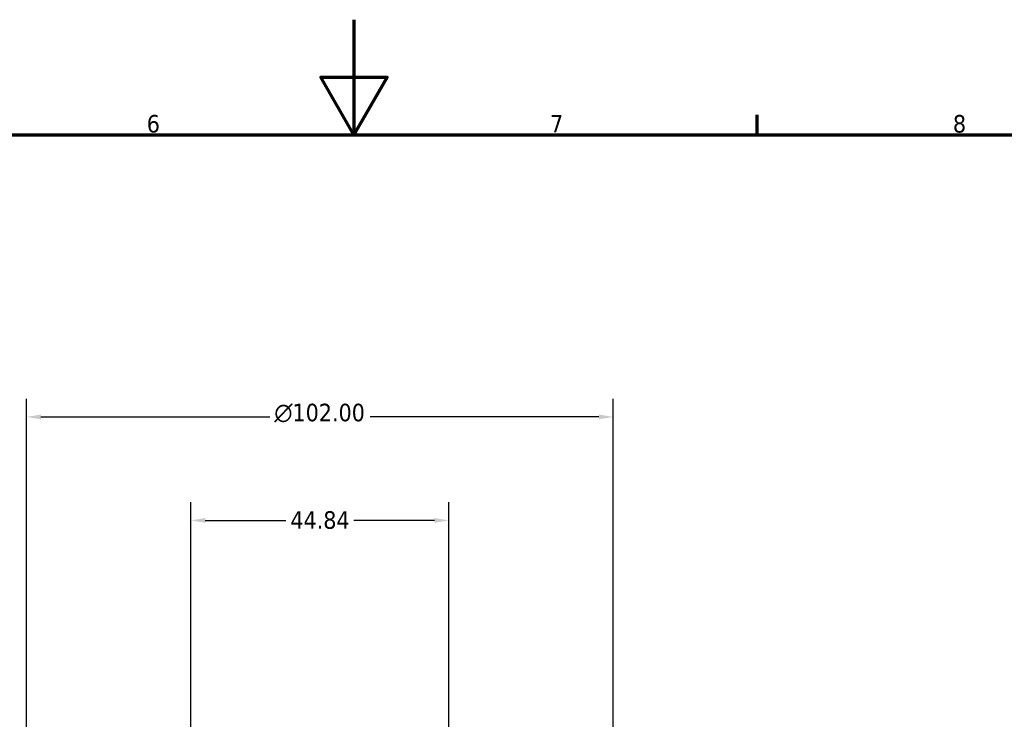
# Model space of a CAD drawing. Header units: millimetres. Extents: x 0 to 898, y 0 to 872.
# Tile 10 of 15: x 362 to 534, y 472 to 594. Entities that reach past the tile are written whole.
import ezdxf

# ---------------------------------------------------------------- set-up
doc = ezdxf.new("R2010")
doc.units = ezdxf.units.MM
doc.layers.add('Border (ANSI)', color=7, linetype='Continuous', lineweight=70)
doc.layers.add('Dimension (ANSI)', color=7, linetype='Continuous', lineweight=25)
doc.styles.add('Note Text (ANSI)', font='tahoma.ttf')
doc.dimstyles.new('Default - mm (ANSI)', dxfattribs={"dimtxt": 3.048, "dimasz": 2.5, "dimexe": 3.175, "dimexo": 1.6002, "dimgap": 0.8, "dimtad": 0, "dimtoh": 1, "dimrnd": 1e-08, "dimzin": 4, "dimdsep": 46, "dimtxsty": 'Note Text (ANSI)', "dimcen": 0.09, "dimdle": 10, "dimclrd": 256, "dimclre": 256, "dimclrt": 256, "dimadec": 1, "dimazin": 1, "dimtfac": 1, "dimtofl": 0, "dimtmove": 0, "dimatfit": 3, "dimfxl": 1, "dimtolj": 1, "dimtzin": 4, "dimlwd": -1, "dimlwe": -1, "dimarcsym": 0})

# ---------------------------------------------------------------- blocks, each defined once
blk = doc.blocks.new('Borders Default Border')
at = {"layer": 'Border (ANSI)'}
blk.add_line((490.58, 574), (490.58, 577.45), dxfattribs=at)
at = {"layer": 'Border (ANSI)', "flags": 128}
for points in [[(420.5, 594), (420.5, 574), (414.73, 584), (426.27, 584), (420.5, 574)], [(20, 20), (20, 574), (821, 574), (821, 20), (20, 20)]]:
    blk.add_lwpolyline(points, dxfattribs=at)
at = {"layer": 'Border (ANSI)', "char_height": 3.05, "attachment_point": 7, "style": 'Note Text (ANSI)'}
for s, insert in [('6', (384.49, 574.34)), ('7', (454.6, 574.4)), ('8', (524.63, 574.33))]:
    blk.add_mtext(s, dxfattribs=dict(at, insert=insert))
blk = doc.blocks.new('*D6')
at = {"layer": 'Defpoints', "color": 0, "transparency": 16777216}
for p in [(392.16, 506.99), (392.16, 465.27), (437, 465.27)]:
    blk.add_point(p, dxfattribs=at)
at = {"layer": 'Dimension (ANSI)', "transparency": 16777216}
for p, q in [((392.16, 466.88), (392.16, 510.17)), ((437, 466.88), (437, 510.17)), ((394.66, 506.99), (408.66, 506.99)), ((434.5, 506.99), (420.5, 506.99))]:
    blk.add_line(p, q, dxfattribs=at)
for points in [[(394.66, 507.41), (394.66, 506.58), (392.16, 506.99)], [(434.5, 507.41), (434.5, 506.58), (437, 506.99)]]:
    blk.add_solid(points, dxfattribs=at)
at = {"layer": 'Dimension (ANSI)', "transparency": 16777216, "insert": (409.46, 508.59), "char_height": 3.048, "attachment_point": 1, "style": 'Note Text (ANSI)'}
blk.add_mtext('\\A1;44.84', dxfattribs=at)
blk = doc.blocks.new('*D10')
at = {"layer": 'Defpoints', "color": 0, "transparency": 16777216}
for p in [(363.58, 524.98), (363.58, 430.98), (465.58, 430.98)]:
    blk.add_point(p, dxfattribs=at)
at = {"layer": 'Dimension (ANSI)', "transparency": 16777216}
for p, q in [((363.58, 432.58), (363.58, 528.15)), ((465.58, 432.58), (465.58, 528.15)), ((366.08, 524.98), (405.87, 524.98)), ((463.08, 524.98), (423.3, 524.98))]:
    blk.add_line(p, q, dxfattribs=at)
for points in [[(366.08, 525.4), (366.08, 524.56), (363.58, 524.98)], [(463.08, 525.4), (463.08, 524.56), (465.58, 524.98)]]:
    blk.add_solid(points, dxfattribs=at)
at = {"layer": 'Dimension (ANSI)', "transparency": 16777216, "insert": (406.67, 527.27), "char_height": 3.048, "attachment_point": 1, "style": 'Note Text (ANSI)'}
blk.add_mtext('\\A1;{\\fAIGDT|b0|i0;\\H3.0480;\\ln}\\fTahoma|b0|i0;\\H3.0480;102.00', dxfattribs=at)

msp = doc.modelspace()

# ---------------------------------------------------------------- block references
msp.add_blockref('Borders Default Border', (0, 0))

# ---------------------------------------------------------------- dimensions: what is measured, and where the dimension line sits
at = {"layer": 'Dimension (ANSI)'}
dim = msp.add_linear_dim(base=(363.582, 524.98), p1=(465.582, 430.98), p2=(363.582, 430.98), angle=180, text='{\\fAIGDT|b0|i0;\\H3.0480;\\ln}\\fTahoma|b0|i0;\\H3.0480;<>', dimstyle='Default - mm (ANSI)', override={"dimgap": 0.8, "dimtoh": 0, "dimdec": 2, "dimtol": 0, "dimlim": 0, "dimtp": 0, "dimtm": 0, "dimtdec": 2, "dimatfit": 1}, dxfattribs=at)
dim.commit()
dim.dimension.update_dxf_attribs({"geometry": '*D10', "text_midpoint": (414.582, 524.98), "dimtype": 160})
dim = msp.add_linear_dim(base=(392.159867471, 506.992792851), p1=(437.004867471, 465.274906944), p2=(392.159867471, 465.274906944), angle=180, dimstyle='Default - mm (ANSI)', override={"dimgap": 0.8, "dimtoh": 0, "dimdec": 2, "dimtol": 0, "dimlim": 0, "dimtp": 0, "dimtm": 0, "dimtdec": 2, "dimatfit": 1}, dxfattribs=at)
dim.commit()
dim.dimension.update_dxf_attribs({"geometry": '*D6', "text_midpoint": (414.582367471, 506.992792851), "dimtype": 160})

doc.saveas('drawing.dxf')
